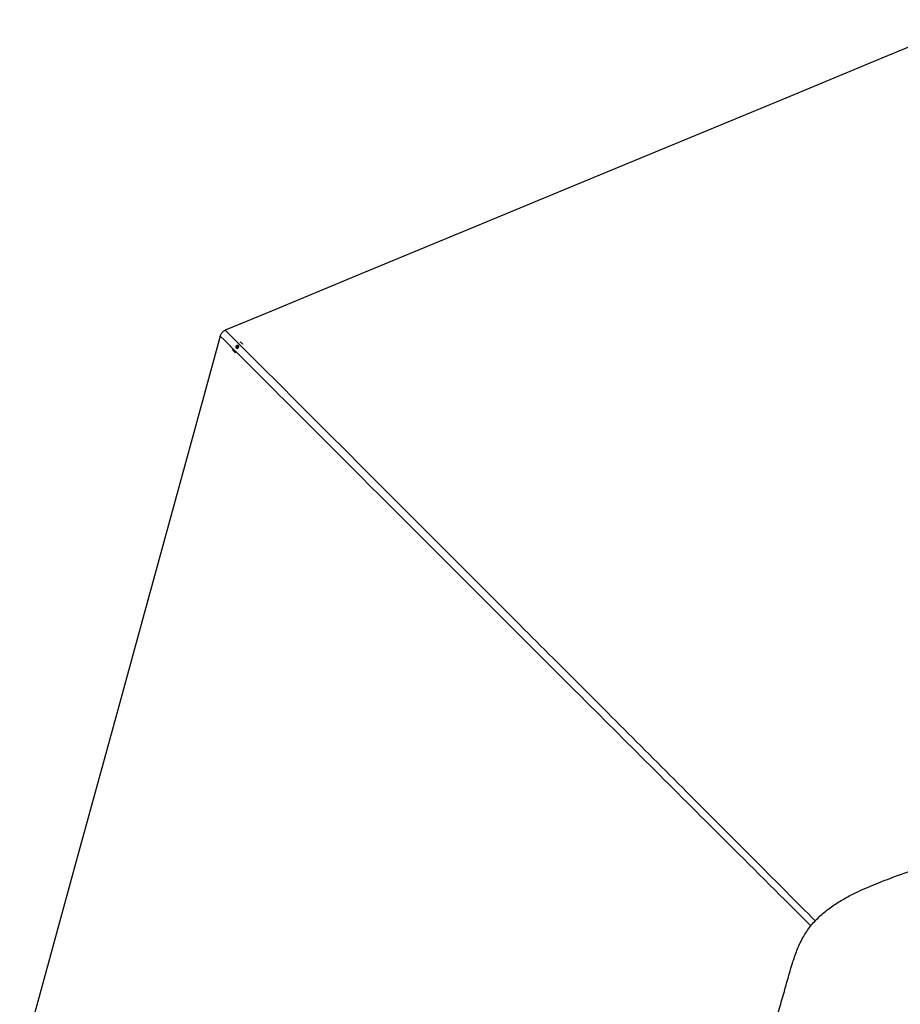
# Paper-space layout 'In-Ground Anchor' of a CAD drawing. Header units: millimetres. Extents: x 1903 to 18395, y 314 to 15846.
# Tile 36 of 52: x 3428 to 6309, y 12621 to 15844. Entities that reach past the tile are written whole.
import ezdxf

# ---------------------------------------------------------------- set-up
doc = ezdxf.new("R2010")
doc.units = ezdxf.units.MM

psp = doc.layouts.new('In-Ground Anchor')

# ---------------------------------------------------------------- linework, layer by layer
at = {"color": 7, "linetype": 'Continuous', "lineweight": 25, "ltscale": 2}
for p, q in [((4128.13, 14758.42), (4128.26, 14758.29)), ((4136.73, 14774.3), (4139.36, 14776.56)), ((4137.18, 14771.06), (4136.73, 14774.3)), ((4137.63, 14773.41), (4136.73, 14774.3)), ((4140.25, 14770.09), (4137.18, 14771.06)), ((4137.63, 14773.41), (4138.94, 14774.54)), ((4137.85, 14771.79), (4137.63, 14773.41)), ((4137.99, 14770.81), (4137.85, 14771.79)), ((4138.94, 14774.54), (4140.25, 14775.67)), ((4139.36, 14776.56), (4142.43, 14775.58)), ((4140.25, 14775.67), (4139.36, 14776.56)), ((4140.25, 14775.67), (4141.79, 14775.18)), ((4142.88, 14772.34), (4140.25, 14770.09)), ((4141.79, 14775.18), (4142.51, 14774.95)), ((4142.43, 14775.58), (4142.88, 14772.34)), ((4151.42, 14787.55), (4149.48, 14788.51)), ((4154.69, 14785.04), (4154.63, 14785.09))]:
    psp.add_line(p, q, dxfattribs=at)
at = {"color": 7, "linetype": 'Continuous', "lineweight": 25, "ltscale": 2, "flags": 128}
for points in [[(6553.74, 15843.63), (6249.15, 15717.47), (5935.08, 15587.37), (5621, 15457.28), (5306.93, 15327.18), (4866.89, 15144.92), (4552.82, 15014.82), (4238.74, 14884.73), (4100.46, 14827.45)], [(4084.08, 14808.43), (4000.62, 14504.36), (3914.37, 14190.13), (3828.12, 13875.9), (3741.87, 13561.67), (3612.49, 13090.32), (3547.81, 12854.65), (3483.12, 12618.97), (3427.52, 12416.42)], [(4137.02, 14776.66), (4135.85, 14775.22), (4135.29, 14773.49), (4135.41, 14771.74), (4136.21, 14770.23), (4137.55, 14769.18), (4139.23, 14768.77), (4141, 14769.05), (4142.59, 14769.99), (4143.75, 14771.42), (4144.32, 14773.15), (4144.19, 14774.91), (4143.4, 14776.42), (4142.06, 14777.46), (4140.38, 14777.87), (4138.61, 14777.59), (4137.02, 14776.66)]]:
    psp.add_lwpolyline(points, dxfattribs=at)
at = {"color": 7, "linetype": 'Continuous', "lineweight": 25, "ltscale": 4}
for centre, radius, start, end in [((4139.39, 14769.75), 15.97, 195.0626, 253.67378), ((4140.94, 14772.16), 3.11, 130.01494, 186.78857), ((4140.45, 14772.14), 2.62, 187.64989, 212.7717), ((4140.94, 14772.3), 3, 73.60219, 131.72904), ((4141.01, 14772.74), 2.57, 53.55378, 72.42925), ((4143.49, 14773.87), 15.81, 23.99287, 59.8742)]:
    psp.add_arc(centre, radius, start, end, dxfattribs=at)
at = {"color": 7, "linetype": 'Continuous', "lineweight": 25, "ltscale": 2}
for points, knots in [([(4084.08, 14808.43), (4084.56, 14809.94), (4085.53, 14813.01), (4087.83, 14817.27), (4090.83, 14821.12), (4094.13, 14823.98), (4097.41, 14826.07), (4099.44, 14826.99), (4100.46, 14827.45)], [0, 0, 0, 0, 0.183055, 0.3703581, 0.5537073, 0.7434467, 0.8708345, 1, 1, 1, 1]), ([(6309.43, 11663.84), (6318.56, 11660.19), (6336.78, 11652.92), (6363.46, 11641.18), (6389.71, 11629.41), (6415.72, 11617.9), (6440.33, 11607.67), (6463.72, 11598.91), (6485.96, 11591.75), (6506.75, 11586.42), (6525.96, 11582.84), (6543.43, 11580.71), (6561.1, 11579.84), (6580.89, 11580.29), (6602.69, 11582.52), (6626.22, 11586.92), (6649.4, 11592.98), (6672.24, 11600.38), (6694.79, 11608.85), (6718.64, 11618.75), (6743.88, 11629.95), (6770.69, 11642.22), (6797.8, 11654.53), (6825.35, 11666.44), (6852.81, 11677.29), (6879.86, 11687.33), (6906.33, 11696.9), (6932.69, 11706.49), (6958.84, 11716.4), (6984.69, 11726.96), (7010.09, 11738.47), (7034.88, 11751.29), (7057.93, 11765.21), (7079.04, 11780.27), (7098.01, 11796.31), (7115.39, 11813.88), (7131.27, 11832.64), (7145.77, 11852.4), (7159.07, 11873.04), (7171.34, 11894.37), (7182.76, 11916.29), (7194.25, 11940.25), (7205.9, 11966.28), (7217.89, 11994.44), (7229.83, 12023.11), (7242, 12052.06), (7254.67, 12081.4), (7267.46, 12111.05), (7280.1, 12141.1), (7292.09, 12171.22), (7302.35, 12199.41), (7310.82, 12225.71), (7317.59, 12250.09), (7323.16, 12274.77), (7326.98, 12297.74), (7329.25, 12318.83), (7330.27, 12337.92), (7330.2, 12356.99), (7328.78, 12378.05), (7325.64, 12400.99), (7320.54, 12425.6), (7314.06, 12449.76), (7306.48, 12473.51), (7298.04, 12496.93), (7288.34, 12521.66), (7277.47, 12547.76), (7265.58, 12575.37), (7253.61, 12603.04), (7241.9, 12630.74), (7230.81, 12658.2), (7220.22, 12684.91), (7209.96, 12710.6), (7199.81, 12735.21), (7189.52, 12758.81), (7178.87, 12781.48), (7167.61, 12803.28), (7155.53, 12824.22), (7142.44, 12844.22), (7128.17, 12863.2), (7110.12, 12883.72), (7087.62, 12905.09), (7061.46, 12928.09), (7033.92, 12949.93), (7005.13, 12970.7), (6975, 12990.39), (6943.64, 13008.9), (6909.44, 13027.07), (6872.45, 13044.48), (6832.61, 13060.76), (6791.86, 13074.98), (6750.27, 13087.09), (6707.94, 13096.95), (6672.14, 13103.21), (6643.22, 13106.99), (6621.39, 13109.19), (6599.44, 13110.73), (6577.55, 13111.58), (6555.93, 13111.77), (6533.28, 13110.45), (6509.71, 13107.54), (6485.21, 13103), (6461.1, 13097.28), (6437.26, 13090.61), (6413.51, 13083.17), (6389.67, 13075.1), (6365.56, 13066.53), (6341.04, 13057.58), (6316.07, 13048.44), (6288.7, 13038.43), (6259.15, 13027.41), (6227.57, 13015.1), (6196.04, 13001.95), (6169.17, 12989.65), (6146.79, 12978.44), (6128.78, 12968.71), (6110.75, 12958.13), (6092.73, 12946.52), (6074.77, 12933.7), (6057.05, 12919.52), (6040.6, 12904.57), (6025.58, 12889.1), (6012.14, 12873.15), (6000.07, 12855.84), (5989.26, 12837.45), (5979.63, 12818.1), (5971.02, 12797.95), (5963.25, 12777.09), (5955.77, 12754.54), (5948.47, 12730.23), (5941.14, 12704.12), (5933.8, 12677.27), (5926.1, 12649.89), (5917.97, 12622.33), (5909.69, 12594.84), (5901.47, 12567.53), (5893.46, 12540.4), (5885.86, 12513.4), (5878.84, 12486.45), (5872.56, 12459.49), (5867.23, 12432.45), (5863.05, 12405.32), (5860.51, 12380.81), (5859.33, 12359.05), (5859.08, 12340.08), (5860.12, 12321.21), (5862.44, 12302.58), (5866.08, 12282.7), (5871.12, 12261.7), (5877.49, 12239.65), (5884.52, 12217.95), (5892.28, 12195.45), (5900.56, 12172.04), (5909.08, 12147.57), (5917.14, 12122.94), (5924.41, 12098.15), (5930.61, 12073.38), (5936.04, 12048.96), (5941.57, 12022.03), (5947.34, 11993.01), (5953.8, 11962.24), (5960.85, 11932.9), (5968.98, 11904.84), (5978.15, 11879.49), (5988.4, 11856.79), (5999.59, 11836.67), (6012.49, 11817.89), (6027.12, 11800.7), (6043.14, 11785.07), (6061.44, 11770.02), (6082.06, 11755.83), (6104.9, 11742.62), (6128.52, 11730.9), (6152.78, 11720.35), (6177.61, 11710.65), (6202.98, 11701.46), (6228.89, 11692.51), (6255.33, 11683.46), (6282.31, 11674.08), (6300.33, 11667.27), (6309.43, 11663.84)], [0, 0, 0, 0, 0.0062079, 0.0123847, 0.0185275, 0.0246372, 0.0307136, 0.0357515, 0.0407647, 0.0457516, 0.0494761, 0.0531858, 0.0568886, 0.0606336, 0.0656625, 0.0707159, 0.0757949, 0.0808976, 0.0860265, 0.0911809, 0.0973971, 0.1036484, 0.1099363, 0.116261, 0.1226055, 0.1285507, 0.1344957, 0.1404391, 0.1463799, 0.1523162, 0.1582479, 0.1641727, 0.1700884, 0.1753383, 0.1805792, 0.1857567, 0.1909068, 0.1960997, 0.2013354, 0.2066101, 0.2119258, 0.2172802, 0.2237536, 0.2302781, 0.2368554, 0.2434816, 0.2500953, 0.257012, 0.2639405, 0.2708741, 0.2778026, 0.2832351, 0.2886523, 0.294047, 0.2994131, 0.303457, 0.3074802, 0.3114793, 0.3154719, 0.3208122, 0.32617, 0.3315397, 0.3369132, 0.3422866, 0.3476539, 0.3540791, 0.3604808, 0.3668553, 0.3731968, 0.379444, 0.385547, 0.3914459, 0.3971495, 0.4026894, 0.4080894, 0.4133727, 0.4185521, 0.423644, 0.4286621, 0.4336209, 0.4408799, 0.4482224, 0.4556009, 0.4630516, 0.4706144, 0.478305, 0.4860229, 0.4950456, 0.5040918, 0.5131652, 0.5222698, 0.5314085, 0.540585, 0.5451896, 0.5498053, 0.5544326, 0.5590731, 0.5636265, 0.5680646, 0.5733929, 0.5787174, 0.5840504, 0.5894025, 0.5947854, 0.6002096, 0.6056867, 0.6112314, 0.6168532, 0.6225079, 0.6296062, 0.636771, 0.6440355, 0.6514438, 0.6557602, 0.6601503, 0.6646266, 0.669204, 0.6739001, 0.6787296, 0.6836315, 0.6879634, 0.6923325, 0.6967724, 0.7013023, 0.7059222, 0.710634, 0.7154345, 0.7203229, 0.7260147, 0.7318156, 0.7377239, 0.743736, 0.7497899, 0.7558437, 0.7618906, 0.7679227, 0.7739342, 0.7799172, 0.7858631, 0.7917629, 0.7976083, 0.8033903, 0.807398, 0.8113778, 0.8153479, 0.8193167, 0.8232851, 0.8282375, 0.8331799, 0.8381049, 0.843009, 0.8485831, 0.8541205, 0.8596181, 0.8650715, 0.8704442, 0.8757132, 0.8808802, 0.8878858, 0.894593, 0.9010551, 0.9073121, 0.9133951, 0.9183508, 0.923216, 0.9280042, 0.9327336, 0.93743, 0.9421128, 0.9477263, 0.9533461, 0.9589832, 0.9646483, 0.9703546, 0.9761134, 0.9819397, 0.9878499, 0.9938627, 1, 1, 1, 1])]:
    psp.add_open_spline(points, degree=3, knots=knots, dxfattribs=at)
at = {"color": 8, "linetype": 'Continuous', "lineweight": 25, "ltscale": 2}
for points, knots in [([(4100.46, 14827.45), (4389.88, 14537.95), (4824.93, 14102.78), (5405.42, 13521.78), (5759.7, 13167.07), (5968.06, 12957.81), (6031.12, 12894.48)], [0, 0, 0, 0, 0.44948537, 0.67566888, 0.90185243, 1, 1, 1, 1]), ([(6016.7, 12878.1), (5926.52, 12967.93), (5675.99, 13217.48), (5105.46, 13787.48), (4551.47, 14341.16), (4157.66, 14734.87), (4084.08, 14808.43)], [0, 0, 0, 0, 0.1398211, 0.3884582, 0.8857369, 1, 1, 1, 1])]:
    psp.add_open_spline(points, degree=3, knots=knots, dxfattribs=at)

doc.saveas('drawing.dxf')
